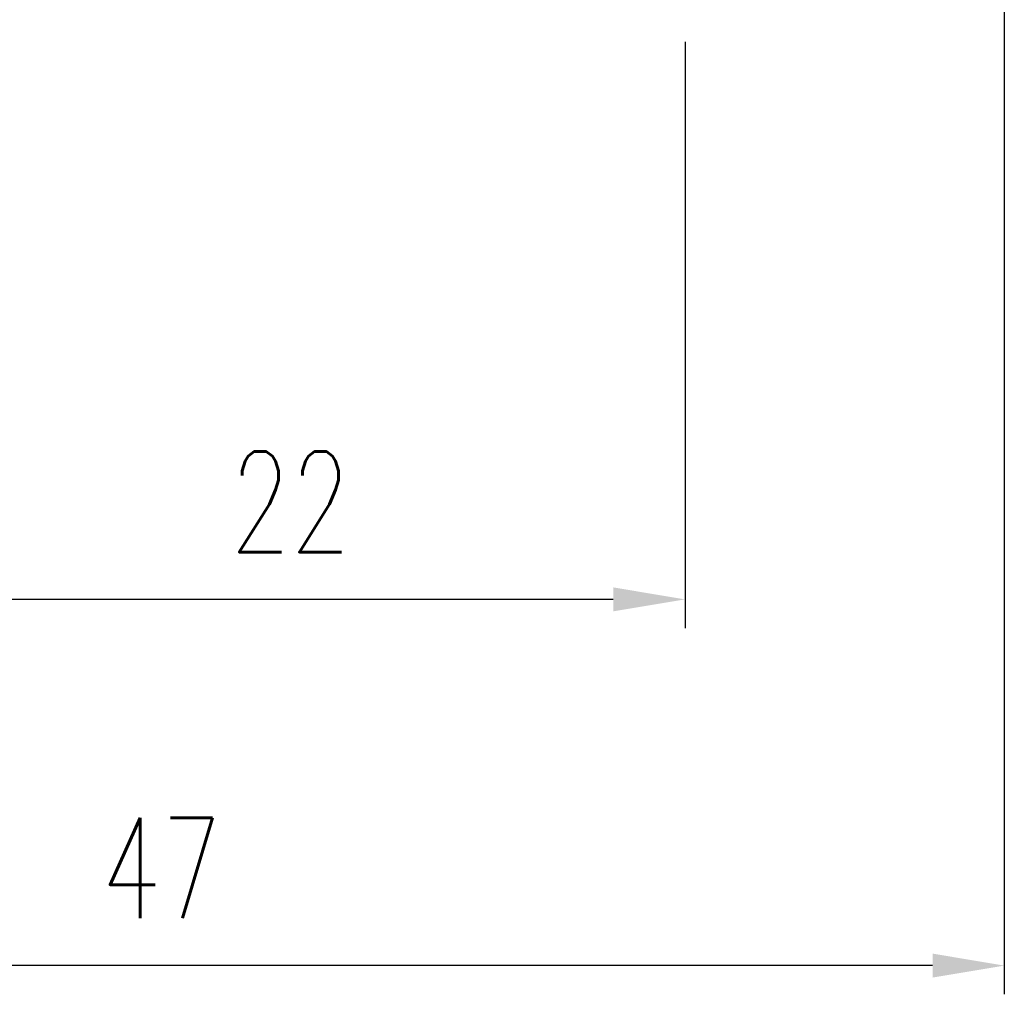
# Model space of a CAD drawing. Header units: millimetres. Extents: x -51 to 146, y -54 to 93.
# Tile 3 of 51: x 100 to 127, y -54 to -27. Entities that reach past the tile are written whole.
import ezdxf

# ---------------------------------------------------------------- set-up
doc = ezdxf.new("R2010")
doc.units = ezdxf.units.MM
doc.layers.add('DIM', color=4, linetype='Continuous')
doc.styles.add('DIM-7', font='SIMPLEX.shx', dxfattribs={"width": 0.7, "bigfont": 'chineset.shx'})
doc.dimstyles.new('CNS', dxfattribs={"dimtxt": 3.5, "dimasz": 2.5, "dimexe": 1, "dimexo": 1.5, "dimgap": 0.09, "dimtad": 0, "dimdsep": 46, "dimtxsty": 'DIM-7', "dimcen": 0.09, "dimclrd": 1, "dimclre": 1, "dimclrt": 4, "dimadec": 0, "dimazin": 0, "dimtfac": 1, "dimtix": 1, "dimtmove": 2, "dimatfit": 3, "dimfxl": 1, "dimtvp": 0.971429, "dimtolj": 1, "dimarcsym": 0})

# ---------------------------------------------------------------- blocks, each defined once
blk = doc.blocks.new('*D8')
at = {"layer": 'DEFPOINTS', "color": 0}
for p in [(118.329, -26), (96.329, -34), (96.329, -42.733)]:
    blk.add_point(p, dxfattribs=at)
at = {"layer": 'DIM', "color": 0, "lineweight": -2}
for p, q in [((118.329, -27.2), (118.329, -43.533)), ((96.329, -35.2), (96.329, -43.533)), ((116.329, -42.733), (98.329, -42.733))]:
    blk.add_line(p, q, dxfattribs=at)
at = {"layer": 'DIM', "color": 0}
for points in [[(98.329, -42.399), (98.329, -43.066), (96.329, -42.733)], [(116.329, -42.399), (116.329, -43.066), (118.329, -42.733)]]:
    blk.add_solid(points, dxfattribs=at)
at = {"layer": 'DIM', "color": 0, "insert": (107.329, -40.013), "char_height": 2.8, "attachment_point": 5, "style": 'DIM-7'}
blk.add_mtext('\\A1;22', dxfattribs=at)
blk = doc.blocks.new('*D9')
at = {"layer": 'DEFPOINTS', "color": 0}
for p in [(127.229, -16), (80.229, -20), (80.229, -52.938)]:
    blk.add_point(p, dxfattribs=at)
at = {"layer": 'DIM', "color": 0, "lineweight": -2}
for p, q in [((127.229, -17.2), (127.229, -53.738)), ((80.229, -21.2), (80.229, -53.738)), ((125.229, -52.938), (82.229, -52.938))]:
    blk.add_line(p, q, dxfattribs=at)
at = {"layer": 'DIM', "color": 0}
for points in [[(82.229, -52.604), (82.229, -53.271), (80.229, -52.938)], [(125.229, -52.604), (125.229, -53.271), (127.229, -52.938)]]:
    blk.add_solid(points, dxfattribs=at)
at = {"layer": 'DIM', "color": 0, "insert": (103.729, -50.218), "char_height": 2.8, "attachment_point": 5, "style": 'DIM-7'}
blk.add_mtext('\\A1;47', dxfattribs=at)

msp = doc.modelspace()

# ---------------------------------------------------------------- dimensions: what is measured, and where the dimension line sits
at = {"layer": 'DIM', "color": 7}
for base, p1, p2, picture, middle in [((80.229, -52.938), (127.229, -16), (80.229, -20), '*D9', (103.729, -50.218)), ((96.329, -42.733), (118.329, -26), (96.329, -34), '*D8', (107.329, -40.013))]:
    dim = msp.add_linear_dim(base=base, p1=p1, p2=p2, dimstyle='CNS', override={"dimscale": 0.8, "dimclrd": 0, "dimclre": 0, "dimclrt": 0}, dxfattribs=at)
    dim.commit()
    dim.dimension.update_dxf_attribs({"geometry": picture, "text_midpoint": middle})

doc.saveas('drawing.dxf')
